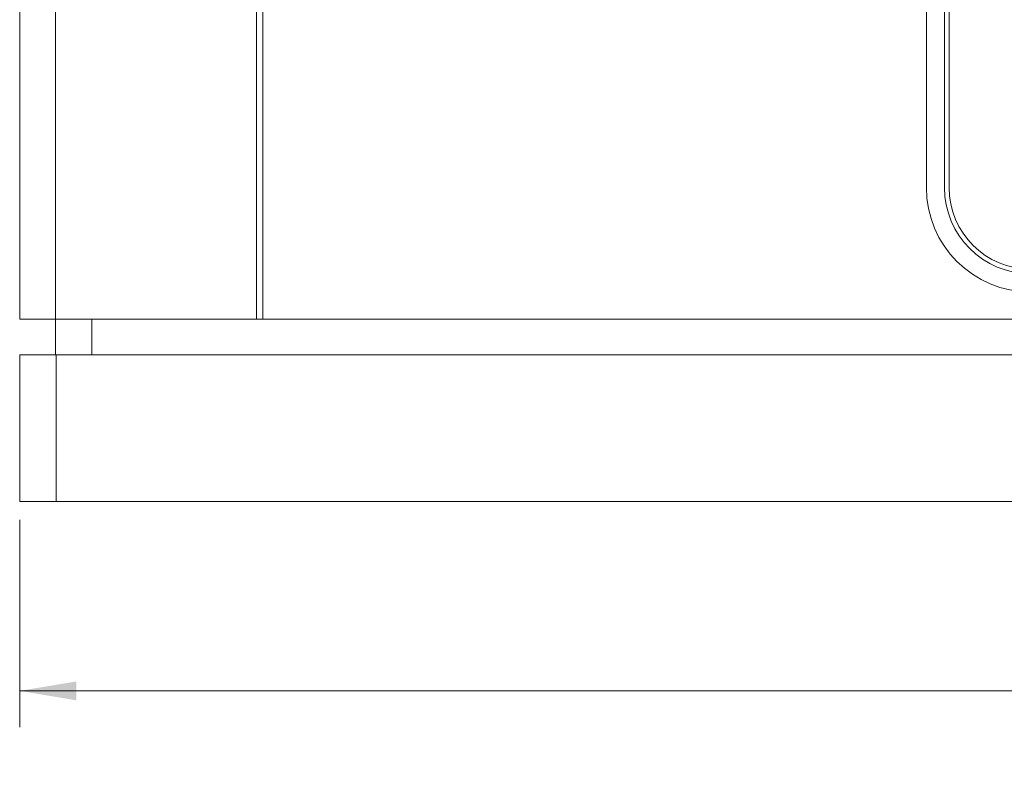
# Paper-space layout 'Sheet1' of a CAD drawing. Header units: millimetres. Extents: x 0 to 432, y 0 to 279.
# Tile 2 of 90: x 130 to 172, y 45 to 77. Entities that reach past the tile are written whole.
import ezdxf

# ---------------------------------------------------------------- set-up
doc = ezdxf.new("R2010")
doc.units = ezdxf.units.MM
doc.header["$LTSCALE"] = 0.5
doc.styles.add('SLDTEXTSTYLE0', font='TXT', dxfattribs={"width": 0.605})
doc.dimstyles.new('SLDDIMSTYLE0', dxfattribs={"dimtxt": 2.054655, "dimasz": 2.38125, "dimexe": 0, "dimexo": 0.0625, "dimgap": 0.513664, "dimtad": 0, "dimtih": 1, "dimtoh": 1, "dimdec": 1, "dimlfac": 0.666667, "dimrnd": 1e-09, "dimzin": 4, "dimdsep": 46, "dimtxsty": 'SLDTEXTSTYLE0', "dimsah": 1, "dimcen": 0.09, "dimadec": 0, "dimazin": 1, "dimtfac": 1, "dimtdec": 3, "dimtofl": 0, "dimtmove": 0, "dimatfit": 3, "dimfxl": 1, "dimfrac": 2, "dimtolj": 1, "dimtzin": 12, "dimarcsym": 0})

# ---------------------------------------------------------------- blocks, each defined once
blk = doc.blocks.new('_D_5')
at = {"color": 7, "linetype": 'Continuous', "lineweight": 0}
for p, q in [((130.393, 55.836), (130.393, 47.136)), ((235.393, 55.836), (235.393, 47.136)), ((130.393, 48.66), (176.303, 48.66)), ((179.165, 48.66), (178.694, 48.66)), ((178.694, 48.66), (178.694, 45.505)), ((188.023, 48.66), (188.494, 48.66)), ((188.494, 48.66), (188.494, 45.505)), ((235.393, 48.66), (190.885, 48.66)), ((178.694, 45.505), (179.165, 45.505)), ((188.494, 45.505), (188.023, 45.505))]:
    blk.add_line(p, q, dxfattribs=at)
for points in [[(130.393, 48.66), (132.774, 48.263), (132.774, 49.057)], [(235.393, 48.66), (233.012, 49.057), (233.012, 48.263)]]:
    blk.add_solid(points, dxfattribs=at)
at = {"color": 7, "linetype": 'Continuous', "lineweight": 0, "char_height": 2.1167, "attachment_point": 1, "style": 'SLDTEXTSTYLE0'}
for s, insert in [('70.0mm', (177.558, 51.859, 0.15)), ('2.76in', (179.753, 48.233, 0.15))]:
    blk.add_mtext(s, dxfattribs=dict(at, insert=insert))

psp = doc.layouts.new('Sheet1')

# ---------------------------------------------------------------- linework, layer by layer
at = {"color": 7, "linetype": 'Continuous', "lineweight": 15}
for p, q in [((130.393, 64.247), (130.393, 110.572)), ((131.893, 110.572), (131.893, 64.247)), ((140.323, 110.572), (140.323, 64.247)), ((140.59, 110.572), (140.59, 64.243)), ((168.403, 105.581), (168.403, 69.767)), ((169.165, 105.581), (169.165, 69.767)), ((169.355, 105.581), (169.355, 69.767)), ((131.893, 64.247), (130.393, 64.247)), ((131.893, 64.247), (140.323, 64.247)), ((131.893, 62.747), (131.893, 64.247)), ((133.417, 64.247), (133.417, 62.747)), ((140.323, 64.247), (140.59, 64.247)), ((225.553, 64.243), (140.59, 64.243)), ((130.393, 56.598), (130.393, 62.747)), ((130.393, 62.747), (131.917, 62.747)), ((131.917, 62.747), (131.917, 56.598)), ((131.917, 62.747), (233.869, 62.747)), ((131.917, 56.598), (130.393, 56.598)), ((131.917, 56.598), (233.869, 56.598))]:
    psp.add_line(p, q, dxfattribs=at)
for radius in [4.382, 3.62, 3.429]:
    psp.add_arc((172.784, 69.767), radius, 180, 270, dxfattribs=at)

# ---------------------------------------------------------------- dimensions: what is measured, and where the dimension line sits
at = {"color": 7, "linetype": 'Continuous', "lineweight": 0}
dim = psp.add_linear_dim(base=(235.393, 48.66), p1=(130.393, 56.598), p2=(235.393, 56.598), dimstyle='SLDDIMSTYLE0', dxfattribs=at)
dim.commit()
dim.dimension.update_dxf_attribs({"geometry": '_D_5', "text_midpoint": (183.594, 48.66), "dimtype": 160})

doc.saveas('drawing.dxf')
